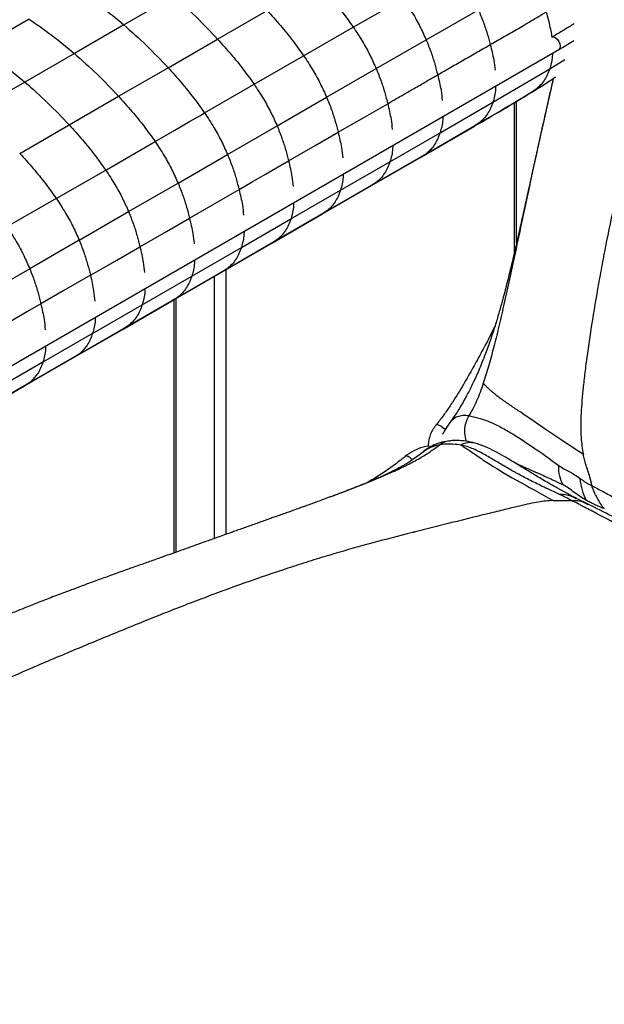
# Paper-space layout '_Isometric' of a CAD drawing. Header units: millimetres. Extents: x -684 to 998, y -334 to 1076.
# Tile 5 of 18: x -361 to -154, y 506 to 854. Entities that reach past the tile are written whole.
import ezdxf

# ---------------------------------------------------------------- set-up
doc = ezdxf.new("R2010")
doc.units = ezdxf.units.MM

psp = doc.layouts.new('_Isometric')

# ---------------------------------------------------------------- linework, layer by layer
at = {"color": 7, "linetype": 'Continuous', "lineweight": 25}
for p, q in [((-306.46, 862.2), (-323.99, 852.08)), ((-242.9, 851.32), (-225.27, 861.45)), ((-290.87, 847.09), (-273.34, 857.21)), ((-217.09, 846.82), (-198.6, 857.41)), ((-357.49, 854.16), (-375.02, 844.13)), ((-323.99, 852.08), (-341.51, 841.98)), ((-260.43, 841.22), (-242.9, 851.32)), ((-308.4, 836.97), (-290.87, 847.09)), ((-234.75, 836.63), (-217.09, 846.82)), ((-493.71, 656.61), (-170.16, 843.39)), ((-341.51, 841.98), (-359.03, 831.89)), ((-277.96, 831.1), (-260.43, 841.22)), ((-173.35, 836.57), (-168.04, 839.88)), ((-325.91, 826.86), (-308.4, 836.97)), ((-252.29, 826.51), (-234.75, 836.63)), ((-193.45, 824.77), (-173.35, 836.57)), ((-359.03, 831.89), (-376.56, 821.78)), ((-295.49, 820.98), (-277.96, 831.1)), ((-178.59, 829.05), (-180.1, 828.11)), ((-343.41, 816.76), (-325.91, 826.86)), ((-269.82, 816.39), (-252.29, 826.51)), ((-212.17, 813.95), (-193.45, 824.77)), ((-185.97, 824.54), (-185.97, 771.18)), ((-185.09, 774.98), (-185.09, 825.07)), ((-360.89, 806.67), (-343.41, 816.76)), ((-287.35, 806.27), (-269.82, 816.39)), ((-218.72, 805.49), (-199.94, 816.34)), ((-217.12, 806.53), (-198.44, 817.33)), ((-198.44, 817.33), (-200.07, 816.3)), ((-229.88, 803.72), (-212.17, 813.95)), ((-330.47, 800.78), (-313, 810.87)), ((-304.86, 796.16), (-287.35, 806.27)), ((-236.4, 795.28), (-218.71, 805.49)), ((-234.82, 796.31), (-217.12, 806.53)), ((-217.12, 806.53), (-218.73, 805.52)), ((-247.41, 793.6), (-229.88, 803.72)), ((-347.93, 790.7), (-330.47, 800.78)), ((-322.36, 786.05), (-304.86, 796.16)), ((-253.94, 785.15), (-236.41, 795.27)), ((-252.35, 786.19), (-234.82, 796.31)), ((-234.82, 796.31), (-236.42, 795.3)), ((-347.93, 790.7), (-365.38, 780.62)), ((-300.81, 783.76), (-283.28, 793.88)), ((-264.94, 783.48), (-247.41, 793.6)), ((-339.84, 775.96), (-322.36, 786.05)), ((-271.47, 775.03), (-253.94, 785.15)), ((-269.88, 776.07), (-252.35, 786.19)), ((-252.35, 786.19), (-253.96, 785.18)), ((-282.47, 773.36), (-264.94, 783.48)), ((-339.84, 775.96), (-357.32, 765.87)), ((-300.01, 763.23), (-282.47, 773.36)), ((-289, 764.91), (-271.47, 775.03)), ((-287.41, 765.95), (-269.88, 776.07)), ((-269.88, 776.07), (-271.49, 775.06)), ((-357.32, 765.87), (-374.82, 755.77)), ((-317.55, 753.1), (-300.01, 763.23)), ((-306.54, 754.78), (-289, 764.91)), ((-304.95, 755.82), (-287.41, 765.95)), ((-292.04, 763.16), (-292.04, 670.41)), ((-287.41, 765.95), (-289.02, 764.93)), ((-287.79, 671.92), (-287.79, 765.61)), ((-322.5, 745.69), (-304.95, 755.82)), ((-304.95, 755.82), (-306.56, 754.81)), ((-335.11, 742.97), (-317.55, 753.1)), ((-324.09, 744.65), (-306.54, 754.78)), ((-306.35, 754.89), (-306.35, 665.3)), ((-305.47, 665.62), (-305.47, 755.4)), ((-340.05, 735.56), (-322.5, 745.69)), ((-322.5, 745.69), (-324.1, 744.68)), ((-335.11, 742.97), (-352.66, 732.84)), ((-341.64, 734.52), (-324.09, 744.65)), ((-340.05, 735.56), (-357.6, 725.42)), ((-340.05, 735.56), (-341.65, 734.54)), ((-352.66, 732.84), (-370.21, 722.71)), ((-359.19, 724.38), (-341.64, 734.52)), ((-357.6, 725.42), (-375.15, 715.29)), ((-357.6, 725.42), (-359.21, 724.41)), ((-376.74, 714.25), (-359.19, 724.38)), ((-251.38, 685.02), (-251.12, 685.12)), ((-159.73, 682.54), (-163.9, 684.63))]:
    psp.add_line(p, q, dxfattribs=at)
at = {"color": 7, "linetype": 'Continuous', "lineweight": 25, "flags": 128}
for points in [[(-172.66, 847.72), (-172.08, 847.83), (-171.41, 847.6)], [(-171.41, 847.6), (-170.73, 847.05), (-170.16, 846.28), (-169.77, 845.39), (-169.64, 844.53), (-169.77, 843.83), (-170.16, 843.39), (-170.16, 843.39)], [(-248.21, 814.12), (-243.54, 816.82), (-238.86, 819.52), (-230.68, 824.24)], [(-313, 810.87), (-306.04, 814.88), (-300.77, 817.93), (-297.19, 819.99), (-295.49, 820.98)], [(-265.75, 804), (-261.07, 806.7), (-256.39, 809.4), (-248.21, 814.12)], [(-283.28, 793.88), (-278.6, 796.58), (-273.92, 799.28), (-265.75, 804)], [(-318.34, 773.64), (-313.66, 776.34), (-308.98, 779.04), (-300.81, 783.76)], [(-335.86, 763.52), (-331.19, 766.22), (-326.51, 768.92), (-318.34, 773.64)], [(-335.87, 763.52), (-340.54, 760.82), (-345.22, 758.11), (-353.39, 753.4)], [(-353.39, 753.4), (-358.07, 750.7), (-362.75, 748), (-370.92, 743.28)], [(-210.4, 708.9), (-210.44, 708.95), (-211.14, 709.6), (-211.93, 710.15), (-212.69, 710.51), (-213.29, 710.62), (-213.65, 710.47), (-213.65, 710.47)], [(-221.99, 698.24), (-222.04, 698.3), (-222.72, 698.97), (-223.43, 699.42), (-224.06, 699.59), (-224.49, 699.45)]]:
    psp.add_lwpolyline(points, dxfattribs=at)
at = {"color": 7, "linetype": 'Continuous', "lineweight": 25}
for points, knots in [([(-71.21, 1025.09), (-74.21, 1020.4), (-77.28, 1014.82), (-82.15, 1004.75), (-83.82, 1001.11), (-86.41, 995.17), (-87.29, 993.11), (-89.07, 988.85), (-89.98, 986.64), (-94.55, 975.33), (-98.35, 965.35), (-102.93, 952.85), (-103.84, 950.35), (-105.63, 945.38), (-108.27, 937.94), (-110.8, 930.65), (-114.05, 921.12), (-115.61, 916.45), (-117.84, 909.64), (-118.57, 907.4), (-119.98, 903), (-120.66, 900.83), (-124.01, 890.17), (-126.42, 882.11), (-129.41, 871.79), (-130.01, 869.71), (-131.21, 865.51), (-131.81, 863.38), (-133.63, 856.91), (-134.86, 852.48), (-138.58, 838.83), (-141.09, 829.23), (-146.06, 808.97), (-148.51, 798.31), (-151.9, 782.37), (-152.99, 777.07), (-154.13, 771.2), (-154.31, 770.23), (-154.51, 769.21), (-154.58, 768.83), (-154.59, 768.77), (-154.6, 768.73), (-154.6, 768.72), (-154.61, 768.67), (-154.63, 768.55), (-154.78, 767.78), (-155.16, 765.76), (-155.51, 763.84), (-157.59, 752.4), (-159.13, 742.76), (-160.53, 732.33), (-160.79, 730.33), (-161.25, 726.5), (-161.45, 724.69), (-161.97, 719.53), (-162.2, 716.49), (-162.42, 710.99), (-162.41, 708.55), (-162.13, 704.08), (-161.87, 702.07), (-161.47, 700.17)], [0, 0, 0, 0, 0.0625, 0.0625, 0.09375, 0.09375, 0.109375, 0.109375, 0.125, 0.125, 0.1875, 0.1875, 0.203125, 0.203125, 0.21875, 0.25, 0.25, 0.28125, 0.28125, 0.296875, 0.296875, 0.3125, 0.3125, 0.375, 0.375, 0.390625, 0.390625, 0.40625, 0.40625, 0.4375, 0.4375, 0.5, 0.5, 0.5625, 0.5625, 0.59375, 0.59375, 0.597656, 0.599609, 0.599854, 0.599976, 0.599976, 0.600098, 0.600098, 0.600586, 0.601562, 0.609375, 0.625, 0.625, 0.75, 0.75, 0.78125, 0.78125, 0.8125, 0.8125, 0.875, 0.875, 0.9375, 0.9375, 1, 1, 1, 1]), ([(-255.8, 867.27), (-254.22, 865.51), (-251.13, 862.08), (-246.79, 856.77), (-244.17, 853.1), (-242.9, 851.32)], [0, 0, 0, 0, 0.3519259, 0.6864807, 1, 1, 1, 1]), ([(-339.97, 864.23), (-337.31, 862.39), (-331.93, 858.67), (-326.65, 854.29), (-323.99, 852.08)], [0, 0, 0, 0, 0.4949508, 1, 1, 1, 1]), ([(-306.46, 862.2), (-303.78, 859.83), (-298.47, 855.12), (-293.39, 849.75), (-290.87, 847.09)], [0, 0, 0, 0, 0.503973, 1, 1, 1, 1]), ([(-225.27, 861.45), (-224.15, 859.77), (-222, 856.54), (-219.25, 851.61), (-217.79, 848.38), (-217.09, 846.82)], [0, 0, 0, 0, 0.360599, 0.692198, 1, 1, 1, 1]), ([(-273.34, 857.21), (-271.75, 855.44), (-268.66, 852), (-264.32, 846.68), (-261.7, 843), (-260.43, 841.22)], [0, 0, 0, 0, 0.351944, 0.686516, 1, 1, 1, 1]), ([(-198.6, 857.41), (-197.99, 855.96), (-196.81, 853.15), (-195.46, 849.04), (-194.75, 846.42), (-194.41, 845.15)], [0, 0, 0, 0, 0.354796, 0.687666, 1, 1, 1, 1]), ([(-357.49, 854.16), (-354.83, 852.31), (-349.45, 848.57), (-344.18, 844.19), (-341.51, 841.98)], [0, 0, 0, 0, 0.494983, 1, 1, 1, 1]), ([(-194.41, 845.15), (-192.75, 846.1), (-190.26, 847.53), (-186.11, 849.92), (-182.4, 852.07), (-178.29, 854.48), (-175.85, 855.94), (-174.63, 856.67)], [0, 0, 0, 0, 0.249987, 0.374981, 0.624968, 0.81248, 1, 1, 1, 1]), ([(-174.63, 856.67), (-174.38, 855.78), (-173.87, 853.99), (-173.26, 851.34), (-172.84, 849.24), (-172.7, 848.06), (-172.66, 847.72)], [0, 0, 0, 0, 0.295133, 0.589107, 0.883155, 1, 1, 1, 1]), ([(-323.99, 852.08), (-321.31, 849.71), (-316, 845), (-310.92, 839.63), (-308.4, 836.97)], [0, 0, 0, 0, 0.503977, 1, 1, 1, 1]), ([(-242.9, 851.32), (-241.78, 849.63), (-239.64, 846.39), (-236.91, 841.44), (-235.46, 838.19), (-234.75, 836.63)], [0, 0, 0, 0, 0.360746, 0.692356, 1, 1, 1, 1]), ([(-164.71, 852.55), (-165.01, 852.36), (-166.42, 851.46), (-169.05, 849.84), (-171.43, 848.44), (-172.65, 847.72)], [0, 0, 0, 0, 0.116951, 0.546096, 1, 1, 1, 1]), ([(-290.87, 847.09), (-289.29, 845.33), (-286.2, 841.88), (-281.86, 836.56), (-279.23, 832.88), (-277.96, 831.1)], [0, 0, 0, 0, 0.35195, 0.68652, 1, 1, 1, 1]), ([(-217.09, 846.82), (-216.49, 845.35), (-215.34, 842.51), (-214.02, 838.37), (-213.33, 835.73), (-213, 834.45)], [0, 0, 0, 0, 0.3548388, 0.6877328, 1, 1, 1, 1]), ([(-170.16, 843.39), (-168.46, 844.38), (-166.67, 845.42), (-164.95, 846.5), (-164.86, 846.56)], [0, 0, 0, 0, 0.947198, 1, 1, 1, 1]), ([(-375.02, 844.13), (-372.35, 842.27), (-366.97, 838.51), (-361.69, 834.11), (-359.03, 831.89)], [0, 0, 0, 0, 0.495065, 1, 1, 1, 1]), ([(-213, 834.45), (-211.44, 835.35), (-209.1, 836.69), (-205.98, 838.49), (-203.64, 839.84), (-201.3, 841.18), (-198.23, 842.95), (-195.93, 844.27), (-194.41, 845.15)], [0, 0, 0, 0, 0.251629, 0.377444, 0.503259, 0.629073, 0.754888, 1, 1, 1, 1]), ([(-194.41, 845.15), (-193.95, 843.32), (-193.18, 840.25), (-192.86, 837.32), (-192.72, 836.14)], [0, 0, 0, 0, 0.5960388, 1, 1, 1, 1]), ([(-341.51, 841.98), (-338.83, 839.6), (-333.52, 834.89), (-328.44, 829.52), (-325.91, 826.86)], [0, 0, 0, 0, 0.503974, 1, 1, 1, 1]), ([(-260.43, 841.22), (-259.31, 839.52), (-257.17, 836.27), (-254.44, 831.32), (-252.99, 828.07), (-252.29, 826.51)], [0, 0, 0, 0, 0.360825, 0.692429, 1, 1, 1, 1]), ([(-172.4, 842.09), (-172.45, 841.25), (-172.56, 839.28), (-173.06, 837.56), (-173.35, 836.57)], [0, 0, 0, 0, 0.4272, 1, 1, 1, 1]), ([(-308.4, 836.97), (-306.82, 835.21), (-303.72, 831.76), (-299.38, 826.44), (-296.76, 822.76), (-295.49, 820.98)], [0, 0, 0, 0, 0.351945, 0.686517, 1, 1, 1, 1]), ([(-234.75, 836.63), (-234.16, 835.16), (-233.02, 832.32), (-231.7, 828.17), (-231.01, 825.52), (-230.68, 824.24)], [0, 0, 0, 0, 0.3549399, 0.6877874, 1, 1, 1, 1]), ([(-173.35, 836.57), (-173.62, 835.84), (-174.18, 834.35), (-175.36, 832.37), (-176.8, 830.54), (-177.98, 829.55), (-178.59, 829.05)], [0, 0, 0, 0, 0.2359526, 0.4810804, 0.7356154, 1, 1, 1, 1]), ([(-230.68, 824.24), (-228.76, 825.36), (-225.64, 827.16), (-221.14, 829.75), (-217.72, 831.72), (-214.95, 833.32), (-213.55, 834.13), (-213, 834.45)], [0, 0, 0, 0, 0.327135, 0.529305, 0.762779, 0.907095, 1, 1, 1, 1]), ([(-213, 834.45), (-212.56, 832.6), (-211.82, 829.51), (-211.51, 826.55), (-211.39, 825.36)], [0, 0, 0, 0, 0.595932, 1, 1, 1, 1]), ([(-172.1, 833.13), (-172.31, 832.23), (-173.3, 827.88), (-175.04, 820.16), (-176.78, 812.36), (-177.87, 807.47), (-178.32, 805.46), (-178.64, 803.99), (-178.95, 802.58), (-179.26, 801.21), (-179.56, 799.86), (-180.24, 796.75), (-181.3, 791.93), (-182.65, 785.82), (-183.63, 781.46), (-184.22, 778.81), (-184.53, 777.46), (-184.87, 775.93), (-185.3, 774.06), (-185.91, 771.42), (-186.64, 768.33), (-187.4, 765.14), (-188.09, 762.34), (-188.75, 759.75), (-189.46, 757.02), (-190.3, 753.87), (-191.35, 750.15), (-192.71, 745.61), (-194.28, 740.82), (-195.83, 736.48), (-197.25, 732.84), (-198.41, 730.03), (-199.64, 727.23), (-201.14, 724.02), (-203.15, 720.12), (-205.37, 716.32), (-207.32, 713.33), (-208.38, 711.88), (-208.76, 711.36)], [0, 0, 0, 0, 0.020814, 0.100497, 0.179118, 0.202806, 0.21508, 0.226443, 0.237569, 0.248456, 0.259104, 0.269514, 0.3225, 0.374052, 0.416656, 0.428256, 0.439021, 0.449881, 0.466067, 0.488267, 0.520458, 0.549473, 0.574603, 0.597307, 0.618386, 0.643955, 0.681749, 0.722082, 0.763564, 0.804038, 0.829908, 0.851647, 0.870675, 0.895092, 0.925711, 0.961474, 0.986122, 1, 1, 1, 1]), ([(-172.14, 833.11), (-173.47, 827.22), (-175.14, 819.85), (-177.08, 811.1), (-177.95, 807.14), (-178.66, 803.92), (-179.19, 801.45), (-179.66, 799.31), (-180.12, 797.18), (-181.35, 791.44), (-183.29, 782.34), (-185.69, 771.03), (-187.79, 761.25), (-189.62, 752.99), (-191.39, 745.26), (-193.16, 738.1), (-194.92, 731.53), (-196.25, 727.32), (-196.88, 725.33)], [0, 0, 0, 0, 0.1628369, 0.2035395, 0.2441148, 0.273507, 0.2936429, 0.313711, 0.3337028, 0.3536095, 0.475548, 0.5916461, 0.6743801, 0.751652, 0.8230105, 0.8882305, 0.9472014, 1, 1, 1, 1]), ([(-179.64, 828.34), (-177.24, 829.81), (-174.47, 831.52), (-171.72, 833.39), (-171.35, 833.64)], [0, 0, 0, 0, 0.867102, 1, 1, 1, 1]), ([(-178.59, 829.05), (-176.44, 830.37), (-173.92, 831.92), (-171.54, 833.53), (-171.19, 833.76)], [0, 0, 0, 0, 0.854545, 1, 1, 1, 1]), ([(-359.03, 831.89), (-356.35, 829.51), (-351.03, 824.78), (-345.93, 819.42), (-343.41, 816.76)], [0, 0, 0, 0, 0.503981, 1, 1, 1, 1]), ([(-277.96, 831.1), (-276.84, 829.4), (-274.7, 826.15), (-271.97, 821.2), (-270.52, 817.95), (-269.82, 816.39)], [0, 0, 0, 0, 0.360846, 0.69244, 1, 1, 1, 1]), ([(-198.44, 817.33), (-195.12, 819.24), (-188.42, 823.11), (-181.88, 827.06), (-178.59, 829.05)], [0, 0, 0, 0, 0.496076, 1, 1, 1, 1]), ([(-192.52, 830.48), (-192.52, 830.12), (-192.5, 828), (-193.01, 826.24), (-193.45, 824.77)], [0, 0, 0, 0, 0.16818, 1, 1, 1, 1]), ([(-325.91, 826.86), (-324.33, 825.09), (-321.24, 821.65), (-316.89, 816.33), (-314.27, 812.65), (-313, 810.87)], [0, 0, 0, 0, 0.351939, 0.686514, 1, 1, 1, 1]), ([(-252.29, 826.51), (-251.69, 825.04), (-250.55, 822.2), (-249.23, 818.05), (-248.55, 815.4), (-248.21, 814.12)], [0, 0, 0, 0, 0.354981, 0.687827, 1, 1, 1, 1]), ([(-200.06, 816.27), (-196.71, 818.2), (-189.97, 822.09), (-183.39, 826.07), (-180.07, 828.08)], [0, 0, 0, 0, 0.4965281, 1, 1, 1, 1]), ([(-230.68, 824.24), (-230.24, 822.4), (-229.51, 819.3), (-229.2, 816.34), (-229.08, 815.15)], [0, 0, 0, 0, 0.595993, 1, 1, 1, 1]), ([(-193.45, 824.77), (-193.71, 824.04), (-194.24, 822.55), (-195.37, 820.58), (-196.74, 818.77), (-197.87, 817.81), (-198.44, 817.33)], [0, 0, 0, 0, 0.2361805, 0.4813522, 0.7357921, 1, 1, 1, 1]), ([(-295.49, 820.98), (-294.37, 819.28), (-292.23, 816.03), (-289.5, 811.08), (-288.05, 807.83), (-287.35, 806.27)], [0, 0, 0, 0, 0.360841, 0.692436, 1, 1, 1, 1]), ([(-211.23, 819.68), (-211.23, 819.32), (-211.22, 817.19), (-211.74, 815.42), (-212.17, 813.95)], [0, 0, 0, 0, 0.168921, 1, 1, 1, 1]), ([(-343.41, 816.76), (-341.82, 815), (-338.72, 811.56), (-334.37, 806.24), (-331.74, 802.56), (-330.47, 800.78)], [0, 0, 0, 0, 0.351951, 0.686512, 1, 1, 1, 1]), ([(-269.82, 816.39), (-269.23, 814.92), (-268.08, 812.07), (-266.76, 807.93), (-266.08, 805.28), (-265.75, 804)], [0, 0, 0, 0, 0.3550034, 0.6878244, 1, 1, 1, 1]), ([(-248.21, 814.12), (-247.77, 812.28), (-247.04, 809.18), (-246.74, 806.22), (-246.61, 805.03)], [0, 0, 0, 0, 0.59607, 1, 1, 1, 1]), ([(-212.17, 813.95), (-212.44, 813.22), (-212.97, 811.73), (-214.08, 809.76), (-215.44, 807.97), (-216.55, 807.01), (-217.12, 806.53)], [0, 0, 0, 0, 0.236268, 0.481468, 0.735875, 1, 1, 1, 1]), ([(-313, 810.87), (-311.88, 809.17), (-309.74, 805.92), (-307.01, 800.97), (-305.56, 797.72), (-304.86, 796.16)], [0, 0, 0, 0, 0.360847, 0.692441, 1, 1, 1, 1]), ([(-228.93, 809.46), (-228.93, 809.1), (-228.92, 806.97), (-229.44, 805.2), (-229.88, 803.72)], [0, 0, 0, 0, 0.169169, 1, 1, 1, 1]), ([(-360.89, 806.67), (-359.3, 804.91), (-356.19, 801.47), (-351.83, 796.16), (-349.2, 792.48), (-347.93, 790.7)], [0, 0, 0, 0, 0.351953, 0.686511, 1, 1, 1, 1]), ([(-287.35, 806.27), (-286.75, 804.8), (-285.61, 801.95), (-284.29, 797.81), (-283.61, 795.16), (-283.28, 793.88)], [0, 0, 0, 0, 0.354992, 0.687833, 1, 1, 1, 1]), ([(-265.75, 804), (-265.31, 802.15), (-264.57, 799.06), (-264.27, 796.1), (-264.15, 794.91)], [0, 0, 0, 0, 0.596149, 1, 1, 1, 1]), ([(-229.88, 803.72), (-230.14, 802.99), (-230.67, 801.51), (-231.78, 799.54), (-233.14, 797.75), (-234.25, 796.8), (-234.82, 796.31)], [0, 0, 0, 0, 0.236276, 0.48148, 0.735886, 1, 1, 1, 1]), ([(-330.47, 800.78), (-329.36, 799.08), (-327.22, 795.83), (-324.5, 790.87), (-323.05, 787.62), (-322.36, 786.05)], [0, 0, 0, 0, 0.360844, 0.692439, 1, 1, 1, 1]), ([(-246.46, 799.34), (-246.46, 798.98), (-246.45, 796.85), (-246.97, 795.07), (-247.41, 793.6)], [0, 0, 0, 0, 0.169336, 1, 1, 1, 1]), ([(-304.86, 796.16), (-304.27, 794.69), (-303.13, 791.84), (-301.82, 787.69), (-301.14, 785.04), (-300.81, 783.76)], [0, 0, 0, 0, 0.355004, 0.687824, 1, 1, 1, 1]), ([(-347.93, 790.7), (-346.81, 789.01), (-344.68, 785.75), (-341.97, 780.79), (-340.53, 777.53), (-339.84, 775.96)], [0, 0, 0, 0, 0.360849, 0.692445, 1, 1, 1, 1]), ([(-283.28, 793.88), (-282.84, 792.03), (-282.1, 788.94), (-281.8, 785.98), (-281.68, 784.78)], [0, 0, 0, 0, 0.596225, 1, 1, 1, 1]), ([(-247.41, 793.6), (-247.67, 792.87), (-248.2, 791.39), (-249.31, 789.42), (-250.67, 787.62), (-251.78, 786.67), (-252.35, 786.19)], [0, 0, 0, 0, 0.2362779, 0.4814748, 0.7358767, 1, 1, 1, 1]), ([(-263.99, 789.22), (-263.99, 788.86), (-263.99, 786.72), (-264.51, 784.95), (-264.94, 783.48)], [0, 0, 0, 0, 0.169498, 1, 1, 1, 1]), ([(-322.36, 786.05), (-321.77, 784.58), (-320.64, 781.73), (-319.34, 777.57), (-318.66, 774.92), (-318.34, 773.64)], [0, 0, 0, 0, 0.354992, 0.687833, 1, 1, 1, 1]), ([(-300.81, 783.76), (-300.37, 781.91), (-299.63, 778.81), (-299.33, 775.86), (-299.21, 774.66)], [0, 0, 0, 0, 0.596305, 1, 1, 1, 1]), ([(-365.38, 780.62), (-364.27, 778.93), (-362.14, 775.68), (-359.44, 770.7), (-358.01, 767.44), (-357.32, 765.87)], [0, 0, 0, 0, 0.360844, 0.692439, 1, 1, 1, 1]), ([(-264.94, 783.48), (-265.2, 782.75), (-265.73, 781.26), (-266.85, 779.3), (-268.2, 777.5), (-269.31, 776.55), (-269.88, 776.07)], [0, 0, 0, 0, 0.236276, 0.481479, 0.735885, 1, 1, 1, 1]), ([(-281.52, 779.1), (-281.52, 778.74), (-281.52, 776.6), (-282.04, 774.83), (-282.47, 773.36)], [0, 0, 0, 0, 0.169665, 1, 1, 1, 1]), ([(-339.84, 775.96), (-339.26, 774.49), (-338.13, 771.63), (-336.85, 767.46), (-336.18, 764.8), (-335.86, 763.52)], [0, 0, 0, 0, 0.3550038, 0.6878233, 1, 1, 1, 1]), ([(-318.34, 773.64), (-317.9, 771.79), (-317.17, 768.69), (-316.88, 765.73), (-316.76, 764.53)], [0, 0, 0, 0, 0.59638, 1, 1, 1, 1]), ([(-282.47, 773.36), (-282.73, 772.63), (-283.27, 771.14), (-284.38, 769.18), (-285.73, 767.38), (-286.84, 766.43), (-287.41, 765.95)], [0, 0, 0, 0, 0.2362779, 0.4814748, 0.7358767, 1, 1, 1, 1]), ([(-299.06, 768.98), (-299.06, 768.62), (-299.05, 766.48), (-299.57, 764.71), (-300.01, 763.23)], [0, 0, 0, 0, 0.169828, 1, 1, 1, 1]), ([(-357.32, 765.87), (-356.75, 764.39), (-355.63, 761.53), (-354.37, 757.35), (-353.71, 754.69), (-353.39, 753.4)], [0, 0, 0, 0, 0.354992, 0.687833, 1, 1, 1, 1]), ([(-335.86, 763.52), (-335.43, 761.67), (-334.72, 758.56), (-334.42, 755.6), (-334.3, 754.41)], [0, 0, 0, 0, 0.596464, 1, 1, 1, 1]), ([(-300.01, 763.23), (-300.27, 762.5), (-300.8, 761.02), (-301.92, 759.05), (-303.27, 757.26), (-304.38, 756.31), (-304.95, 755.82)], [0, 0, 0, 0, 0.236276, 0.481479, 0.735885, 1, 1, 1, 1]), ([(-316.6, 758.85), (-316.6, 758.49), (-316.6, 756.35), (-317.12, 754.57), (-317.55, 753.1)], [0, 0, 0, 0, 0.169996, 1, 1, 1, 1]), ([(-353.39, 753.4), (-352.97, 751.54), (-352.26, 748.43), (-351.97, 745.47), (-351.85, 744.27)], [0, 0, 0, 0, 0.596468, 1, 1, 1, 1]), ([(-317.55, 753.1), (-317.82, 752.37), (-318.35, 750.89), (-319.46, 748.92), (-320.82, 747.12), (-321.93, 746.18), (-322.5, 745.69)], [0, 0, 0, 0, 0.236278, 0.481475, 0.735877, 1, 1, 1, 1]), ([(-334.15, 748.72), (-334.15, 748.35), (-334.15, 746.21), (-334.67, 744.44), (-335.11, 742.97)], [0, 0, 0, 0, 0.170156, 1, 1, 1, 1]), ([(-192.72, 745.66), (-193.11, 744.85), (-194.34, 742.33), (-196.69, 737.82), (-199.18, 733.2), (-201.36, 729.31), (-203.04, 726.37), (-204.85, 723.31), (-206.79, 720.15), (-208.89, 716.92), (-211.17, 713.65), (-212.81, 711.54), (-213.65, 710.47)], [0, 0, 0, 0, 0.064507, 0.200532, 0.36297, 0.440304, 0.522302, 0.60892, 0.700074, 0.795828, 0.895984, 1, 1, 1, 1]), ([(-335.11, 742.97), (-335.37, 742.23), (-335.91, 740.73), (-336.9, 738.99), (-337.92, 737.59), (-338.91, 736.49), (-339.67, 735.87), (-340.05, 735.56)], [0, 0, 0, 0, 0.238649, 0.486406, 0.6534, 0.824537, 1, 1, 1, 1]), ([(-351.71, 738.58), (-351.71, 738.22), (-351.71, 736.08), (-352.23, 734.31), (-352.66, 732.84)], [0, 0, 0, 0, 0.170183, 1, 1, 1, 1]), ([(-352.66, 732.84), (-352.92, 732.11), (-353.46, 730.62), (-354.44, 728.88), (-355.46, 727.48), (-356.46, 726.37), (-357.22, 725.74), (-357.6, 725.42)], [0, 0, 0, 0, 0.236247, 0.481412, 0.649983, 0.822782, 1, 1, 1, 1]), ([(-196.88, 725.33), (-197.62, 723.1), (-198.38, 721.02), (-200.06, 717.16), (-200.98, 715.38), (-202.03, 713.77)], [0, 0, 0, 0, 0.5, 0.5, 1, 1, 1, 1]), ([(-191.72, 720.67), (-191.86, 720.78), (-192.13, 720.99), (-192.53, 721.31), (-192.92, 721.63), (-193.3, 721.95), (-193.68, 722.27), (-194.04, 722.58), (-194.39, 722.9), (-194.74, 723.21), (-195.08, 723.52), (-195.4, 723.83), (-195.72, 724.14), (-196.03, 724.44), (-196.32, 724.74), (-196.61, 725.04), (-196.79, 725.23), (-196.88, 725.33)], [0, 0, 0, 0, 0.065792, 0.131654, 0.197593, 0.263623, 0.32976, 0.396022, 0.462426, 0.528988, 0.595716, 0.662614, 0.729689, 0.796955, 0.864427, 0.932104, 1, 1, 1, 1]), ([(-183.64, 715.06), (-183.92, 715.26), (-184.5, 715.64), (-185.35, 716.21), (-186.19, 716.78), (-187.03, 717.34), (-187.86, 717.9), (-188.67, 718.46), (-189.46, 719.01), (-190.24, 719.57), (-191, 720.12), (-191.48, 720.49), (-191.72, 720.67)], [0, 0, 0, 0, 0.100016, 0.199998, 0.299947, 0.399873, 0.499791, 0.599723, 0.699692, 0.79972, 0.899815, 1, 1, 1, 1]), ([(-161.47, 700.17), (-165.86, 703.02), (-169.88, 705.71), (-177.24, 710.7), (-180.58, 713), (-183.64, 715.06)], [0, 0, 0, 0, 0.5, 0.5, 1, 1, 1, 1]), ([(-208.91, 711.14), (-209.47, 710.36), (-210.35, 709.14), (-211.07, 707.73), (-211.34, 707.22)], [0, 0, 0, 0, 0.637705, 1, 1, 1, 1]), ([(-208.74, 711.34), (-208.78, 711.3), (-208.84, 711.24), (-208.9, 711.16), (-208.91, 711.13)], [0, 0, 0, 0, 0.678654, 1, 1, 1, 1]), ([(-202.03, 713.77), (-202.39, 713.82), (-203.1, 713.92), (-204.12, 713.91), (-205.1, 713.78), (-206.32, 713.42), (-207.59, 712.68), (-208.37, 711.77), (-208.74, 711.34)], [0, 0, 0, 0, 0.125307, 0.2497778, 0.3770973, 0.5065269, 0.7676488, 1, 1, 1, 1]), ([(-202.03, 713.77), (-202.46, 712.86), (-203.34, 711), (-203.67, 707.8), (-203.18, 705.78), (-202.94, 704.8)], [0, 0, 0, 0, 0.32989, 0.677148, 1, 1, 1, 1]), ([(-202.03, 713.77), (-200.05, 713.48), (-197.79, 712.96), (-194.13, 711.53), (-192.85, 710.94), (-190.21, 709.59), (-188.84, 708.82), (-186.09, 707.2), (-184.72, 706.35), (-181.94, 704.55), (-180.56, 703.63), (-176.36, 700.76), (-173.48, 698.67), (-170.15, 696.23)], [0, 0, 0, 0, 0.25, 0.25, 0.375, 0.375, 0.5, 0.5, 0.625, 0.625, 0.75, 0.75, 1, 1, 1, 1]), ([(-213.65, 710.47), (-213.87, 710.19), (-214.49, 709.38), (-215.31, 707.96), (-215.97, 706.22), (-216.33, 704.59), (-216.32, 703.56), (-216.31, 703.12)], [0, 0, 0, 0, 0.128732, 0.361547, 0.594478, 0.825552, 1, 1, 1, 1]), ([(-250.79, 685.24), (-249.73, 685.63), (-246.19, 686.94), (-241.46, 688.76), (-236.69, 690.66), (-232.95, 692.21), (-228.65, 694.08), (-224.01, 696.29), (-219.55, 698.7), (-215.71, 701.05), (-213.33, 702.79), (-212.22, 703.61)], [0, 0, 0, 0, 0.0812871, 0.2719856, 0.3629009, 0.4485032, 0.560395, 0.6963266, 0.8120857, 0.9118779, 1, 1, 1, 1]), ([(-208.48, 705.01), (-209.52, 704.87), (-211.49, 704.6), (-214.22, 703.6), (-216.58, 702.35), (-217.9, 701.3), (-218.55, 700.78)], [0, 0, 0, 0, 0.277082, 0.524645, 0.764223, 1, 1, 1, 1]), ([(-218.39, 700.92), (-218.02, 701.21), (-217.27, 701.8), (-215.91, 702.54), (-214.27, 703.2), (-212.93, 703.47), (-212.22, 703.61)], [0, 0, 0, 0, 0.229308, 0.468156, 0.716011, 1, 1, 1, 1]), ([(-208.48, 704.87), (-208.78, 704.88), (-210.12, 704.92), (-211.3, 704.18), (-212.22, 703.61)], [0, 0, 0, 0, 0.231374, 1, 1, 1, 1]), ([(-199.79, 704.17), (-200.9, 704.42), (-202.97, 704.89), (-205.83, 705.15), (-207.64, 705.05), (-208.48, 705.01)], [0, 0, 0, 0, 0.3808472, 0.7142035, 1, 1, 1, 1]), ([(-199.8, 704.15), (-200.64, 704.28), (-202.32, 704.56), (-203.99, 703.84), (-204.83, 703.49)], [0, 0, 0, 0, 0.5022658, 1, 1, 1, 1]), ([(-163.92, 684.64), (-165.12, 685.26), (-167.35, 686.42), (-170.45, 688.12), (-173.06, 689.59), (-175.32, 690.91), (-177.31, 692.09), (-179.05, 693.14), (-180.63, 694.11), (-182.35, 695.16), (-184.4, 696.41), (-186.84, 697.9), (-189.66, 699.57), (-192.82, 701.33), (-196.29, 703.06), (-198.59, 703.79), (-199.79, 704.17)], [0, 0, 0, 0, 0.104545, 0.193656, 0.270721, 0.337451, 0.395804, 0.446456, 0.487942, 0.532909, 0.587403, 0.650916, 0.723978, 0.806756, 0.898745, 1, 1, 1, 1]), ([(-218.39, 700.93), (-218.4, 700.92), (-219.19, 700.21), (-220.57, 699.22), (-222.44, 697.9), (-223.93, 696.97), (-225.03, 696.32), (-226.19, 695.66), (-227.57, 694.92), (-229.61, 693.88), (-232.14, 692.69), (-234.98, 691.43), (-237.8, 690.24), (-240.64, 689.09), (-243.37, 688.01), (-246.03, 686.97), (-248.45, 686.06), (-250.29, 685.4), (-251, 685.15), (-251.35, 685.02)], [0, 0, 0, 0, 0.001164, 0.083469, 0.154041, 0.21006, 0.249005, 0.275648, 0.331337, 0.395111, 0.473685, 0.544608, 0.618941, 0.690778, 0.758966, 0.822603, 0.882468, 0.941162, 1, 1, 1, 1]), ([(-215.98, 703.19), (-216.72, 703.05), (-218.61, 702.7), (-221.64, 701.5), (-223.51, 700.16), (-224.49, 699.45)], [0, 0, 0, 0, 0.235585, 0.596284, 1, 1, 1, 1]), ([(-169.88, 686.01), (-171.75, 686.9), (-173.62, 687.76), (-177.07, 689.39), (-178.68, 690.17), (-181.64, 691.68), (-183.01, 692.4), (-184.68, 693.32), (-185.04, 693.51), (-185.71, 693.89), (-186.05, 694.07), (-187.03, 694.63), (-187.66, 694.99), (-189.63, 696.13), (-190.95, 696.9), (-193.53, 698.43), (-194.83, 699.21), (-197.53, 700.74), (-198.92, 701.48), (-201.79, 702.71), (-203.27, 703.21), (-204.83, 703.49)], [0, 0, 0, 0, 0.125, 0.125, 0.25, 0.25, 0.375, 0.375, 0.40625, 0.40625, 0.4375, 0.4375, 0.5, 0.5, 0.625, 0.625, 0.75, 0.75, 0.875, 0.875, 1, 1, 1, 1]), ([(-203.68, 702.79), (-202.54, 702.07), (-201.32, 701.23), (-198.7, 699.41), (-197.29, 698.44), (-195.76, 697.44)], [0, 0, 0, 0, 0.5, 0.5, 1, 1, 1, 1]), ([(-158.5, 689.14), (-158.51, 689.23), (-158.52, 689.4), (-158.56, 689.65), (-158.61, 689.91), (-158.66, 690.16), (-158.71, 690.42), (-158.77, 690.68), (-158.83, 690.93), (-158.9, 691.19), (-158.97, 691.46), (-159.04, 691.72), (-159.11, 691.98), (-159.19, 692.25), (-159.27, 692.52), (-159.35, 692.78), (-159.44, 693.06), (-159.52, 693.33), (-159.61, 693.61), (-159.7, 693.88), (-159.79, 694.16), (-159.88, 694.45), (-159.97, 694.73), (-160.11, 695.19), (-160.31, 695.82), (-160.56, 696.64), (-160.8, 697.48), (-161.04, 698.35), (-161.26, 699.25), (-161.4, 699.86), (-161.47, 700.17)], [0, 0, 0, 0, 0.020375, 0.041184, 0.062422, 0.084076, 0.106125, 0.128559, 0.151361, 0.174515, 0.198006, 0.221824, 0.245955, 0.270389, 0.295116, 0.320128, 0.345415, 0.370969, 0.396784, 0.422853, 0.44917, 0.475727, 0.50252, 0.529543, 0.604067, 0.680225, 0.757954, 0.837166, 0.917823, 1, 1, 1, 1]), ([(-224.49, 699.45), (-225.2, 698.87), (-226.64, 697.69), (-228.88, 696.01), (-231.2, 694.37), (-234.24, 692.35), (-236.48, 691.04), (-237.93, 690.2)], [0, 0, 0, 0, 0.161643, 0.328225, 0.499913, 0.676871, 1, 1, 1, 1]), ([(-195.76, 697.44), (-192.68, 695.43), (-189.12, 693.33), (-181.18, 688.84), (-176.81, 686.44), (-172.12, 683.85)], [0, 0, 0, 0, 0.5, 0.5, 1, 1, 1, 1]), ([(-185.53, 697.1), (-185.23, 696.97), (-184.37, 696.59), (-183.02, 696), (-181.57, 695.35), (-180.32, 694.79), (-179.29, 694.33), (-178.36, 693.91), (-177.4, 693.49), (-176.35, 693.03), (-175.25, 692.53), (-174.13, 692.03), (-172.97, 691.5), (-171.8, 690.95), (-170.66, 690.41), (-169.6, 689.9), (-168.92, 689.55), (-168.6, 689.39)], [0, 0, 0, 0, 0.053648, 0.152765, 0.239071, 0.312583, 0.373317, 0.421285, 0.478964, 0.543637, 0.609259, 0.675833, 0.74336, 0.815697, 0.882567, 0.943994, 1, 1, 1, 1]), ([(-168.6, 689.39), (-169.13, 690.29), (-169.55, 691.35), (-170.08, 693.68), (-170.19, 694.94), (-170.15, 696.23)], [0, 0, 0, 0, 0.5, 0.5, 1, 1, 1, 1]), ([(-170.15, 696.23), (-169.51, 695.77), (-168.91, 695.44), (-167.74, 694.81), (-167.15, 694.51), (-165.31, 693.48), (-163.87, 692.55), (-162.57, 691.64)], [0, 0, 0, 0, 0.25, 0.25, 0.5, 0.5, 1, 1, 1, 1]), ([(-162.57, 691.64), (-162.21, 691.38), (-161.68, 691.02), (-161.18, 690.68), (-160.85, 690.46), (-160.69, 690.36), (-160.22, 690.05), (-159.91, 689.86), (-159.39, 689.57), (-159.21, 689.48), (-158.98, 689.37), (-158.93, 689.34), (-158.83, 689.3), (-158.78, 689.28), (-158.65, 689.22), (-158.57, 689.18), (-158.5, 689.15)], [0, 0, 0, 0, 0.25, 0.375, 0.375, 0.5, 0.5, 0.75, 0.75, 0.875, 0.875, 0.90625, 0.90625, 0.9375, 0.9375, 1, 1, 1, 1]), ([(-160.4, 683.91), (-160.96, 685.01), (-161.44, 686.22), (-162.17, 688.82), (-162.43, 690.2), (-162.57, 691.64)], [0, 0, 0, 0, 0.5, 0.5, 1, 1, 1, 1]), ([(-160.4, 683.91), (-161.94, 684.73), (-163.34, 685.72), (-165.37, 687.22), (-166.05, 687.73), (-167.38, 688.67), (-168.02, 689.1), (-168.6, 689.39)], [0, 0, 0, 0, 0.5, 0.5, 0.75, 0.75, 1, 1, 1, 1]), ([(-154.08, 680.99), (-155.01, 682.17), (-155.86, 683.46), (-157.34, 686.2), (-157.98, 687.65), (-158.5, 689.15)], [0, 0, 0, 0, 0.5, 0.5, 1, 1, 1, 1]), ([(-158.49, 689.14), (-158.33, 689.06), (-158.17, 688.97), (-157.83, 688.79), (-157.66, 688.71), (-157.16, 688.44), (-156.82, 688.26), (-155.81, 687.73), (-155.13, 687.36), (-153.07, 686.27), (-148.89, 684.01), (-144.55, 681.61), (-138.66, 678.32), (-135.66, 676.62), (-129.59, 673.18), (-126.52, 671.43), (-120.34, 667.9), (-117.22, 666.11), (-110.95, 662.53), (-107.8, 660.72), (-101.47, 657.1), (-98.3, 655.29), (-91.95, 651.66), (-88.78, 649.84), (-82.39, 646.19), (-79.18, 644.36), (-72.73, 640.67), (-67.85, 637.89), (-62.09, 634.61), (-59.61, 633.19), (-57.95, 632.25), (-57.12, 631.78), (-52.96, 629.41), (-46.35, 625.65), (-39.82, 621.93), (-33.3, 618.21), (-30.05, 616.36), (-20.3, 610.79), (-13.82, 607.09), (5.62, 595.97), (18.56, 588.56), (44.41, 573.72), (57.32, 566.3), (96.09, 544.02), (121.92, 529.13), (147.77, 514.21)], [0, 0, 0, 0, 0.001953, 0.001953, 0.003906, 0.003906, 0.007812, 0.007812, 0.015625, 0.015625, 0.03125, 0.0625, 0.0625, 0.09375, 0.09375, 0.125, 0.125, 0.15625, 0.15625, 0.1875, 0.1875, 0.21875, 0.21875, 0.25, 0.25, 0.28125, 0.28125, 0.3125, 0.328125, 0.335938, 0.335938, 0.34375, 0.34375, 0.375, 0.40625, 0.40625, 0.4375, 0.4375, 0.5, 0.5, 0.625, 0.625, 0.75, 0.75, 1, 1, 1, 1]), ([(-172.12, 683.85), (-173.99, 683.8), (-175.63, 683.64), (-179.34, 683.02), (-181.41, 682.56), (-185.44, 681.59), (-186.94, 681.22), (-190.35, 680.39), (-192.26, 679.92), (-198.4, 678.41), (-203.09, 677.26), (-210.38, 675.44), (-212.85, 674.83), (-216.55, 673.89), (-218.4, 673.43), (-220.38, 672.93), (-221.21, 672.71), (-221.44, 672.66), (-221.52, 672.64), (-221.53, 672.63), (-221.53, 672.63), (-221.54, 672.63), (-221.57, 672.62), (-221.64, 672.61), (-221.77, 672.57), (-222.49, 672.39), (-223.16, 672.22), (-233.32, 669.62), (-242.17, 667.25), (-252.7, 664.11), (-253.88, 663.75), (-256.25, 663.02), (-257.45, 662.65), (-261.08, 661.51), (-263.53, 660.72), (-271, 658.26), (-276.09, 656.51), (-283.81, 653.78), (-286.4, 652.84), (-291.57, 650.94), (-294.16, 649.98), (-301.92, 647.04), (-312.25, 643.01), (-322.56, 638.83), (-332.85, 634.6), (-337.99, 632.47), (-348.28, 628.16), (-355.98, 624.89), (-363.71, 621.51), (-368.86, 619.23), (-371.44, 618.07), (-384.3, 612.26), (-394.44, 607.49), (-404.16, 602.77), (-405.22, 602.26), (-407.28, 601.25), (-408.29, 600.75), (-411.27, 599.28), (-413.18, 598.33), (-418.8, 595.5), (-422.42, 593.63), (-428.1, 590.65), (-430.04, 589.62), (-433.07, 588), (-434.11, 587.45), (-436.22, 586.32), (-437.29, 585.74), (-442.77, 582.78), (-447.46, 580.2), (-457.22, 574.7), (-462.28, 571.77), (-472.51, 565.65), (-477.68, 562.44), (-487.79, 555.88), (-492.73, 552.53), (-499.72, 547.51), (-501.98, 545.83), (-506.31, 542.5), (-508.39, 540.85), (-518.31, 532.64), (-524.81, 526.35), (-530.05, 520.86)], [0, 0, 0, 0, 0.0625, 0.0625, 0.125, 0.125, 0.15625, 0.15625, 0.1875, 0.1875, 0.25, 0.25, 0.28125, 0.28125, 0.296875, 0.304688, 0.306641, 0.307617, 0.307648, 0.307648, 0.307678, 0.307678, 0.307739, 0.307861, 0.308105, 0.308594, 0.3125, 0.3125, 0.375, 0.375, 0.382813, 0.382813, 0.390625, 0.390625, 0.40625, 0.40625, 0.4375, 0.4375, 0.453125, 0.453125, 0.46875, 0.46875, 0.5, 0.53125, 0.53125, 0.5625, 0.5625, 0.59375, 0.609375, 0.609375, 0.625, 0.625, 0.6875, 0.6875, 0.695313, 0.695313, 0.703125, 0.703125, 0.71875, 0.71875, 0.75, 0.75, 0.765625, 0.765625, 0.773438, 0.773438, 0.78125, 0.78125, 0.8125, 0.8125, 0.84375, 0.84375, 0.875, 0.875, 0.90625, 0.90625, 0.921875, 0.921875, 0.9375, 0.9375, 1, 1, 1, 1]), ([(-251.37, 685.01), (-252.18, 684.71), (-253.68, 684.15), (-255.89, 683.33), (-257.87, 682.59), (-259.6, 681.96), (-261.35, 681.35), (-263.68, 680.52), (-266.75, 679.43), (-269.77, 678.36), (-272.2, 677.49), (-274.04, 676.84), (-276.02, 676.13), (-278.02, 675.42), (-280, 674.71), (-281.95, 674.01), (-283.82, 673.34), (-286.71, 672.31), (-290.34, 671.01), (-294.24, 669.62), (-297.19, 668.57), (-299.34, 667.8), (-301.25, 667.12), (-303.23, 666.41), (-305.53, 665.59), (-308.42, 664.57), (-311.93, 663.32), (-316.08, 661.85), (-320.45, 660.3), (-325.12, 658.64), (-329.78, 656.97), (-334.31, 655.33), (-338.35, 653.84), (-342.17, 652.42), (-346.42, 650.82), (-351.36, 648.92), (-357.12, 646.66), (-363.15, 644.25), (-369.46, 641.67), (-375.96, 638.98), (-382.63, 636.19), (-389.34, 633.36), (-395.83, 630.6), (-400.16, 628.74), (-402.26, 627.84)], [0, 0, 0, 0, 0.023432, 0.043328, 0.05968, 0.072573, 0.082408, 0.091841, 0.115375, 0.140611, 0.150932, 0.164159, 0.177509, 0.190978, 0.20456, 0.21797, 0.230735, 0.242864, 0.276967, 0.305235, 0.322931, 0.337526, 0.349331, 0.362365, 0.378011, 0.396205, 0.420828, 0.448785, 0.47924, 0.507818, 0.541175, 0.570559, 0.596103, 0.619317, 0.643687, 0.677622, 0.71426, 0.754695, 0.794066, 0.836525, 0.880746, 0.92285, 0.962595, 1, 1, 1, 1]), ([(-172.12, 683.85), (-171.89, 683.85), (-171.42, 683.86), (-170.73, 683.86), (-170.06, 683.86), (-169.39, 683.85), (-168.74, 683.85), (-168.09, 683.84), (-167.46, 683.84), (-166.83, 683.84), (-166.22, 683.85), (-165.82, 683.86), (-165.62, 683.87)], [0, 0, 0, 0, 0.107783, 0.213913, 0.318386, 0.421226, 0.522426, 0.621927, 0.719582, 0.815212, 0.908717, 1, 1, 1, 1]), ([(-163.98, 684.48), (-164.59, 684.83), (-166.35, 685.84), (-168.48, 685.94), (-169.88, 686.01)], [0, 0, 0, 0, 0.347932, 1, 1, 1, 1]), ([(-159.76, 682.37), (-160.34, 682.69), (-162.09, 683.68), (-164.21, 683.79), (-165.62, 683.87)], [0, 0, 0, 0, 0.3318321, 1, 1, 1, 1]), ([(136.85, 508.45), (111.02, 523.35), (85.69, 538.24), (35.3, 567.96), (10.25, 582.82), (-21.32, 601.31), (-27.65, 605.01), (-40.37, 612.37), (-46.77, 616.06), (-54.73, 620.6), (-56.31, 621.51), (-59.46, 623.31), (-61.03, 624.2), (-63.36, 625.54), (-64.13, 625.99), (-65.68, 626.88), (-68.01, 628.23), (-70.34, 629.59), (-78.11, 634.13), (-84.35, 637.83), (-96.91, 645.25), (-103.23, 648.99), (-115.86, 656.38), (-122.17, 660.05), (-134.74, 667.22), (-141, 670.72), (-150.29, 675.8), (-153.37, 677.46), (-157.98, 679.9), (-159.51, 680.71), (-161.42, 681.7), (-161.81, 681.9), (-162.57, 682.3), (-163.72, 682.89), (-164.87, 683.48), (-165.62, 683.86)], [0, 0, 0, 0, 0.25, 0.25, 0.5, 0.5, 0.5625, 0.5625, 0.625, 0.625, 0.640625, 0.640625, 0.65625, 0.65625, 0.664063, 0.664063, 0.671875, 0.6875, 0.6875, 0.75, 0.75, 0.8125, 0.8125, 0.875, 0.875, 0.9375, 0.9375, 0.96875, 0.96875, 0.984375, 0.984375, 0.988281, 0.988281, 0.992188, 1, 1, 1, 1]), ([(-154.05, 680.98), (-154.18, 681.03), (-154.31, 681.08), (-154.52, 681.16), (-154.6, 681.19), (-154.76, 681.25), (-154.84, 681.28), (-155.24, 681.44), (-155.56, 681.56), (-156.46, 681.95), (-157.03, 682.2), (-157.82, 682.58), (-158.07, 682.7), (-158.56, 682.95), (-159.29, 683.32), (-159.97, 683.68), (-160.4, 683.91)], [0, 0, 0, 0, 0.0625, 0.0625, 0.09375, 0.09375, 0.125, 0.125, 0.25, 0.25, 0.5, 0.5, 0.625, 0.625, 0.75, 1, 1, 1, 1]), ([(146.95, 505.66), (144.72, 506.94), (140.01, 509.66), (132.58, 513.97), (124.39, 518.72), (115.45, 523.91), (105.76, 529.55), (95.55, 535.52), (84.83, 541.78), (73.64, 548.34), (61.77, 555.3), (49.24, 562.66), (35.74, 570.6), (21.25, 579.12), (5.73, 588.23), (-10.57, 597.79), (-27.66, 607.77), (-45.47, 618.08), (-62.57, 627.96), (-78.87, 637.54), (-94.37, 646.64), (-110.35, 655.92), (-126.67, 665.17), (-143.25, 674.24), (-154.15, 679.73), (-159.68, 682.51)], [0, 0, 0, 0, 0.021635, 0.045721, 0.072256, 0.101242, 0.132676, 0.16656, 0.200752, 0.237123, 0.275679, 0.31642, 0.359347, 0.407268, 0.457663, 0.510552, 0.565969, 0.623911, 0.683424, 0.731925, 0.782288, 0.834322, 0.887902, 0.943075, 1, 1, 1, 1])]:
    psp.add_open_spline(points, degree=3, knots=knots, dxfattribs=at)
for points in [[(-204.83, 703.49), (-207.62, 703.88), (-210.04, 703.95), (-212.22, 703.61)], [(-204.83, 703.49), (-204.45, 703.27), (-204.07, 703.04), (-203.68, 702.79)], [(-165.62, 683.87), (-166.89, 684.52), (-168.4, 685.31), (-169.88, 686.01)]]:
    psp.add_open_spline(points, degree=3, dxfattribs=at)

doc.saveas('drawing.dxf')
